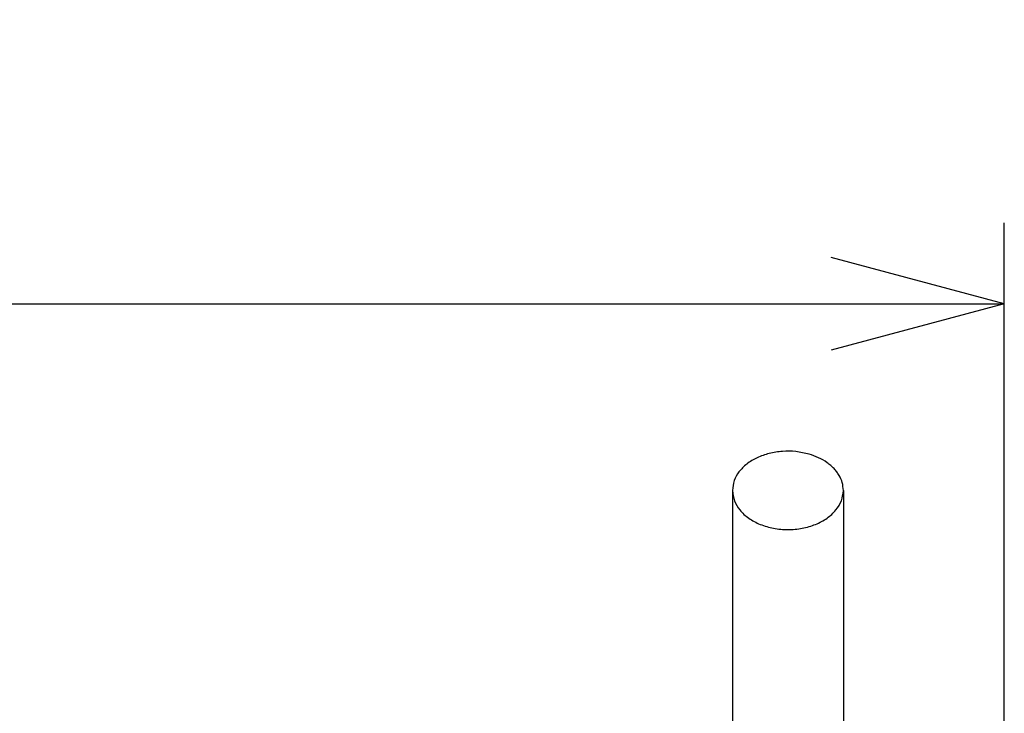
# Model space of a CAD drawing. Header units: inches. Extents: x 22 to 818, y 23 to 565.
# Tile 8 of 32: x 375 to 411, y 350 to 376. Entities that reach past the tile are written whole.
import ezdxf

# ---------------------------------------------------------------- set-up
doc = ezdxf.new("R2010")
doc.units = ezdxf.units.IN
doc.layers.add('1', color=7, linetype='Continuous')
doc.styles.add('CONVERTER_11', font='txt.shx', dxfattribs={"width": 0.9})
doc.dimstyles.new('ME10_DIM_24', dxfattribs={"dimtxt": 6.4, "dimasz": 6.4, "dimexe": 3, "dimexo": 1, "dimgap": 2, "dimtad": 1, "dimzin": 12, "dimdsep": 46, "dimtxsty": 'CONVERTER_11', "dimblk1": 'OPEN30', "dimblk2": 'OPEN30', "dimsah": 1, "dimcen": 0.09, "dimclrd": 3, "dimclre": 3, "dimclrt": 4, "dimadec": 0, "dimazin": 0, "dimtfac": 1, "dimtdec": 4, "dimtix": 1, "dimtmove": 0, "dimatfit": 3, "dimfxl": 1, "dimtolj": 1, "dimtzin": 0, "dimarcsym": 0})

# ---------------------------------------------------------------- blocks, each defined once
blk = doc.blocks.new('*D21')
at = {"layer": '1', "color": 3, "linetype": 'Continuous'}
for p, q in [((282.897, 348.741), (282.897, 368.534)), ((410.897, 344.741), (410.897, 368.534)), ((282.897, 365.534), (410.897, 365.534))]:
    blk.add_line(p, q, dxfattribs=at)
at = {"layer": '1', "color": 3}
for p, q in [((282.897, 365.534), (289.297, 367.249)), ((410.897, 365.534), (404.497, 367.249)), ((282.897, 365.534), (289.297, 363.819)), ((410.897, 365.534), (404.497, 363.819))]:
    blk.add_line(p, q, dxfattribs=at)
at = {"layer": '1', "color": 4, "insert": (339.812, 367.534), "char_height": 6.4, "attachment_point": 7, "rotation": 0.0003, "line_spacing_factor": 0.60024, "style": 'CONVERTER_11'}
blk.add_mtext('128', dxfattribs=at)
blk = doc.blocks.new('_OPEN30')
at = {"color": 0, "linetype": 'ByBlock', "lineweight": -2}
for p, q in [((-1, 0.267949), (0, 0)), ((0, 0), (-1, -0.267949)), ((0, 0), (-1, 0))]:
    blk.add_line(p, q, dxfattribs=at)

msp = doc.modelspace()

# ---------------------------------------------------------------- linework, layer by layer
at = {"color": 250, "linetype": 'Continuous'}
for p, q in [((400.847, 358.638), (400.847, 347.141)), ((404.947, 358.638), (404.947, 343.741))]:
    msp.add_line(p, q, dxfattribs=at)
for points, knots in [([(403.681, 359.978), (403.52, 360.016), (403.196, 360.091), (402.778, 360.093), (402.449, 360.057), (402.209, 360.008), (401.977, 359.938), (401.761, 359.849), (401.559, 359.742), (401.38, 359.619), (401.221, 359.479), (401.05, 359.284), (400.886, 359.007), (400.86, 358.761), (400.847, 358.638)], [0, 0, 0, 0, 0.49733, 0.994684, 1.242852, 1.490999, 1.729207, 1.967401, 2.190328, 2.413224, 2.618434, 2.82362, 3.191072, 3.558293, 3.558293, 3.558293, 3.558293]), ([(404.947, 358.638), (404.939, 358.736), (404.923, 358.93), (404.818, 359.158), (404.706, 359.326), (404.601, 359.448), (404.481, 359.562), (404.295, 359.706), (404.032, 359.859), (403.798, 359.938), (403.681, 359.978)], [0, 0, 0, 0, 0.29067, 0.581415, 0.738737, 0.896081, 1.064546, 1.233016, 1.602026, 1.971066, 1.971066, 1.971066, 1.971066]), ([(400.847, 358.638), (400.862, 358.507), (400.892, 358.243), (401.079, 357.951), (401.271, 357.749), (401.45, 357.606), (401.651, 357.482), (401.875, 357.377), (402.114, 357.294), (402.368, 357.234), (402.63, 357.197), (402.897, 357.185), (403.164, 357.197), (403.425, 357.234), (403.679, 357.294), (403.919, 357.377), (404.143, 357.482), (404.344, 357.606), (404.523, 357.749), (404.715, 357.951), (404.902, 358.243), (404.932, 358.507), (404.947, 358.638)], [0, 0, 0, 0, 0.393219, 0.786756, 1.008771, 1.230802, 1.472695, 1.714621, 1.972531, 2.23046, 2.497187, 2.763917, 3.030646, 3.297373, 3.555303, 3.813213, 4.055139, 4.297032, 4.519062, 4.741078, 5.134614, 5.527833, 5.527833, 5.527833, 5.527833])]:
    msp.add_open_spline(points, degree=3, knots=knots, dxfattribs=at)

# ---------------------------------------------------------------- dimensions: what is measured, and where the dimension line sits
at = {"layer": '1'}
dim = msp.add_linear_dim(base=(410.897, 365.534), p1=(282.897, 347.741), p2=(410.897, 343.741), text='128', dimstyle='ME10_DIM_24', dxfattribs=at)
dim.commit()
dim.dimension.update_dxf_attribs({"geometry": '*D21', "text_midpoint": (346.897, 370.734), "text_rotation": 0.0001})

doc.saveas('drawing.dxf')
